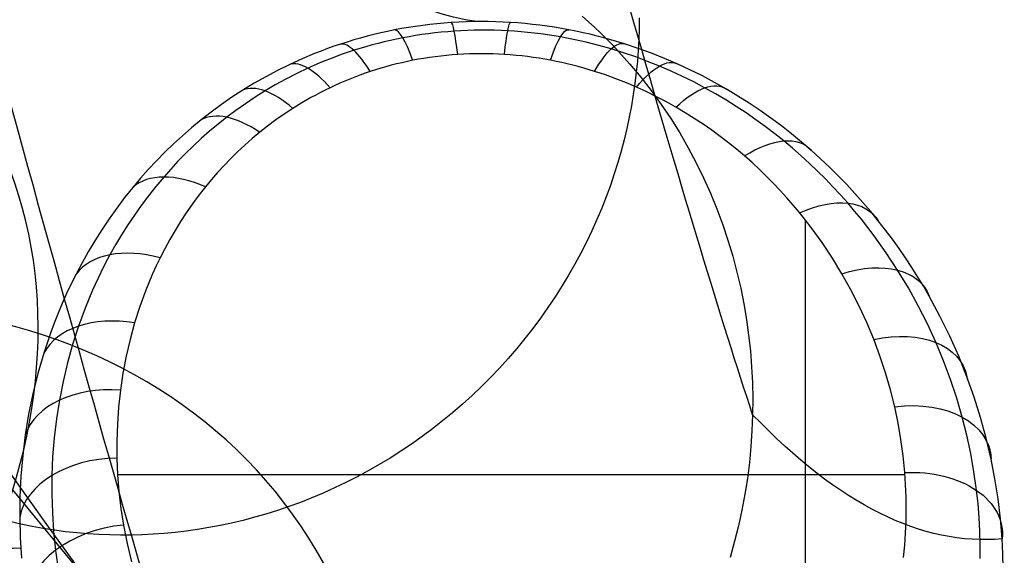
# Model space of a CAD drawing. Extents: x -3677 to -3089, y -67 to 482.
# Tile 9 of 110: x -3568 to -3548, y 14 to 25. Entities that reach past the tile are written whole.
import ezdxf

# ---------------------------------------------------------------- set-up
doc = ezdxf.new("R2010")
doc.units = 0
doc.layers.add('CURVA_ORIGIN', color=125, linetype='CONTINUOUS')

msp = doc.modelspace()

# ---------------------------------------------------------------- linework, layer by layer
at = {"layer": 'CURVA_ORIGIN'}
for p, q in [((-3556.596, 24.58, -116.886), (-3556.467, 24.465, -116.857)), ((-3560.001, 24.37, -157.382), (-3560.145, 24.348, -157.401)), ((-3559.856, 24.39, -157.365), (-3560.001, 24.37, -157.382)), ((-3559.71, 24.408, -157.349), (-3559.856, 24.39, -157.365)), ((-3559.564, 24.424, -157.335), (-3559.71, 24.408, -157.349)), ((-3559.417, 24.437, -157.322), (-3559.564, 24.424, -157.335)), ((-3559.271, 24.448, -157.311), (-3559.417, 24.437, -157.322)), ((-3559.12, 24.457, -157.302), (-3559.271, 24.448, -157.311)), ((-3558.968, 24.463, -157.294), (-3559.12, 24.457, -157.302)), ((-3558.817, 24.467, -157.288), (-3558.968, 24.463, -157.294)), ((-3558.666, 24.468, -157.284), (-3558.817, 24.467, -157.288)), ((-3558.514, 24.467, -157.281), (-3558.666, 24.468, -157.284)), ((-3558.363, 24.464, -157.281), (-3558.514, 24.467, -157.281)), ((-3558.212, 24.458, -157.282), (-3558.363, 24.464, -157.281)), ((-3558.061, 24.45, -157.284), (-3558.212, 24.458, -157.282)), ((-3557.91, 24.439, -157.288), (-3558.061, 24.45, -157.284)), ((-3557.76, 24.426, -157.294), (-3557.91, 24.439, -157.288)), ((-3557.61, 24.411, -157.302), (-3557.76, 24.426, -157.294)), ((-3557.461, 24.393, -157.312), (-3557.61, 24.411, -157.302)), ((-3557.312, 24.373, -157.323), (-3557.461, 24.393, -157.312)), ((-3557.164, 24.351, -157.335), (-3557.312, 24.373, -157.323)), ((-3556.467, 24.465, -116.857), (-3556.339, 24.348, -116.827)), ((-3555.428, 24.545, -91.13), (-3555.43, 24.322, -91.05)), ((-3560.992, 24.168, -157.547), (-3561.129, 24.131, -157.577)), ((-3560.853, 24.203, -157.519), (-3560.992, 24.168, -157.547)), ((-3560.713, 24.236, -157.493), (-3560.853, 24.203, -157.519)), ((-3560.573, 24.267, -157.467), (-3560.713, 24.236, -157.493)), ((-3560.432, 24.296, -157.444), (-3560.573, 24.267, -157.467)), ((-3560.289, 24.323, -157.422), (-3560.432, 24.296, -157.444)), ((-3560.145, 24.348, -157.401), (-3560.289, 24.323, -157.422)), ((-3560.132, 24.159, -158.204), (-3560.261, 24.135, -158.225)), ((-3560.002, 24.181, -158.184), (-3560.132, 24.159, -158.204)), ((-3559.871, 24.201, -158.167), (-3560.002, 24.181, -158.184)), ((-3559.74, 24.219, -158.15), (-3559.871, 24.201, -158.167)), ((-3559.608, 24.235, -158.136), (-3559.74, 24.219, -158.15)), ((-3559.476, 24.249, -158.123), (-3559.608, 24.235, -158.136)), ((-3559.344, 24.261, -158.112), (-3559.476, 24.249, -158.123)), ((-3559.211, 24.272, -158.103), (-3559.344, 24.261, -158.112)), ((-3559.075, 24.28, -158.095), (-3559.211, 24.272, -158.103)), ((-3558.938, 24.286, -158.089), (-3559.075, 24.28, -158.095)), ((-3558.801, 24.29, -158.085), (-3558.938, 24.286, -158.089)), ((-3558.665, 24.292, -158.082), (-3558.801, 24.29, -158.085)), ((-3558.528, 24.292, -158.081), (-3558.665, 24.292, -158.082)), ((-3558.391, 24.289, -158.082), (-3558.528, 24.292, -158.081)), ((-3558.254, 24.285, -158.085), (-3558.391, 24.289, -158.082)), ((-3558.118, 24.278, -158.09), (-3558.254, 24.285, -158.085)), ((-3557.981, 24.27, -158.096), (-3558.118, 24.278, -158.09)), ((-3557.845, 24.259, -158.104), (-3557.981, 24.27, -158.096)), ((-3557.71, 24.246, -158.114), (-3557.845, 24.259, -158.104)), ((-3557.574, 24.232, -158.125), (-3557.71, 24.246, -158.114)), ((-3557.439, 24.215, -158.138), (-3557.574, 24.232, -158.125)), ((-3557.305, 24.196, -158.153), (-3557.439, 24.215, -158.138)), ((-3557.171, 24.176, -158.17), (-3557.305, 24.196, -158.153)), ((-3557.038, 24.153, -158.188), (-3557.171, 24.176, -158.17)), ((-3557.016, 24.326, -157.349), (-3557.164, 24.351, -157.335)), ((-3556.869, 24.3, -157.365), (-3557.016, 24.326, -157.349)), ((-3556.723, 24.271, -157.383), (-3556.869, 24.3, -157.365)), ((-3556.578, 24.24, -157.401), (-3556.723, 24.271, -157.383)), ((-3556.434, 24.207, -157.422), (-3556.578, 24.24, -157.401)), ((-3556.291, 24.171, -157.444), (-3556.434, 24.207, -157.422)), ((-3556.339, 24.348, -116.827), (-3556.214, 24.229, -116.798)), ((-3556.149, 24.134, -157.467), (-3556.291, 24.171, -157.444)), ((-3556.214, 24.229, -116.798), (-3556.091, 24.108, -116.768)), ((-3555.43, 24.322, -91.05), (-3555.438, 24.101, -90.972)), ((-3561.67, 23.962, -157.709), (-3561.803, 23.914, -157.746)), ((-3561.535, 24.007, -157.673), (-3561.67, 23.962, -157.709)), ((-3561.401, 24.05, -157.64), (-3561.535, 24.007, -157.673)), ((-3561.266, 24.092, -157.608), (-3561.401, 24.05, -157.64)), ((-3561.129, 24.131, -157.577), (-3561.266, 24.092, -157.608)), ((-3560.892, 23.989, -158.353), (-3561.016, 23.954, -158.383)), ((-3560.768, 24.022, -158.324), (-3560.892, 23.989, -158.353)), ((-3560.642, 24.053, -158.297), (-3560.768, 24.022, -158.324)), ((-3560.516, 24.082, -158.271), (-3560.642, 24.053, -158.297)), ((-3560.389, 24.11, -158.247), (-3560.516, 24.082, -158.271)), ((-3560.261, 24.135, -158.225), (-3560.389, 24.11, -158.247)), ((-3556.906, 24.129, -158.207), (-3557.038, 24.153, -158.188)), ((-3556.774, 24.103, -158.228), (-3556.906, 24.129, -158.207)), ((-3556.643, 24.075, -158.251), (-3556.774, 24.103, -158.228)), ((-3556.513, 24.045, -158.275), (-3556.643, 24.075, -158.251)), ((-3556.384, 24.013, -158.301), (-3556.513, 24.045, -158.275)), ((-3556.255, 23.98, -158.328), (-3556.384, 24.013, -158.301)), ((-3556.001, 23.909, -158.387), (-3556.255, 23.98, -158.328)), ((-3556.008, 24.095, -157.492), (-3556.149, 24.134, -157.467)), ((-3556.091, 24.108, -116.768), (-3555.97, 23.984, -116.738)), ((-3555.729, 24.011, -157.545), (-3556.008, 24.095, -157.492)), ((-3555.97, 23.984, -116.738), (-3555.851, 23.858, -116.708)), ((-3555.452, 23.919, -157.605), (-3555.729, 24.011, -157.545)), ((-3555.438, 24.101, -90.972), (-3555.45, 23.879, -90.895)), ((-3562.065, 23.814, -157.823), (-3562.321, 23.706, -157.905)), ((-3561.934, 23.865, -157.784), (-3562.065, 23.814, -157.823)), ((-3561.803, 23.914, -157.746), (-3561.934, 23.865, -157.784)), ((-3561.503, 23.798, -158.518), (-3561.622, 23.754, -158.556)), ((-3561.382, 23.839, -158.482), (-3561.503, 23.798, -158.518)), ((-3561.26, 23.88, -158.447), (-3561.382, 23.839, -158.482)), ((-3561.139, 23.918, -158.414), (-3561.26, 23.88, -158.447)), ((-3561.016, 23.954, -158.383), (-3561.139, 23.918, -158.414)), ((-3559.487, 23.763, -158.786), (-3559.602, 23.749, -158.798)), ((-3559.372, 23.775, -158.775), (-3559.487, 23.763, -158.786)), ((-3559.256, 23.786, -158.765), (-3559.372, 23.775, -158.775)), ((-3559.14, 23.794, -158.757), (-3559.256, 23.786, -158.765)), ((-3559.021, 23.801, -158.751), (-3559.14, 23.794, -158.757)), ((-3558.902, 23.806, -158.746), (-3559.021, 23.801, -158.751)), ((-3558.783, 23.809, -158.744), (-3558.902, 23.806, -158.746)), ((-3558.663, 23.81, -158.743), (-3558.783, 23.809, -158.744)), ((-3558.544, 23.81, -158.743), (-3558.663, 23.81, -158.743)), ((-3558.424, 23.807, -158.746), (-3558.544, 23.81, -158.743)), ((-3558.305, 23.802, -158.75), (-3558.424, 23.807, -158.746)), ((-3558.186, 23.796, -158.756), (-3558.305, 23.802, -158.75)), ((-3558.067, 23.787, -158.764), (-3558.186, 23.796, -158.756)), ((-3557.948, 23.777, -158.773), (-3558.067, 23.787, -158.764)), ((-3557.83, 23.765, -158.784), (-3557.948, 23.777, -158.773)), ((-3557.712, 23.751, -158.797), (-3557.83, 23.765, -158.784)), ((-3555.749, 23.83, -158.451), (-3556.001, 23.909, -158.387)), ((-3555.851, 23.858, -116.708), (-3555.619, 23.599, -116.647)), ((-3555.5, 23.745, -158.521), (-3555.749, 23.83, -158.451)), ((-3555.45, 23.879, -90.895), (-3555.467, 23.656, -90.817)), ((-3555.18, 23.82, -157.67), (-3555.452, 23.919, -157.605)), ((-3554.914, 23.714, -157.739), (-3555.18, 23.82, -157.67)), ((-3562.572, 23.592, -157.992), (-3562.822, 23.469, -158.086)), ((-3562.321, 23.706, -157.905), (-3562.572, 23.592, -157.992)), ((-3561.974, 23.614, -158.676), (-3562.202, 23.514, -158.763)), ((-3561.858, 23.662, -158.635), (-3561.974, 23.614, -158.676)), ((-3561.741, 23.709, -158.595), (-3561.858, 23.662, -158.635)), ((-3561.622, 23.754, -158.556), (-3561.741, 23.709, -158.595)), ((-3560.498, 23.573, -158.958), (-3560.607, 23.543, -158.984)), ((-3560.389, 23.601, -158.932), (-3560.498, 23.573, -158.958)), ((-3560.279, 23.627, -158.909), (-3560.389, 23.601, -158.932)), ((-3560.168, 23.652, -158.886), (-3560.279, 23.627, -158.909)), ((-3560.056, 23.675, -158.866), (-3560.168, 23.652, -158.886)), ((-3559.944, 23.696, -158.846), (-3560.056, 23.675, -158.866)), ((-3559.83, 23.715, -158.829), (-3559.944, 23.696, -158.846)), ((-3559.716, 23.733, -158.813), (-3559.83, 23.715, -158.829)), ((-3559.602, 23.749, -158.798), (-3559.716, 23.733, -158.813)), ((-3557.594, 23.735, -158.811), (-3557.712, 23.751, -158.797)), ((-3557.477, 23.717, -158.827), (-3557.594, 23.735, -158.811)), ((-3557.36, 23.698, -158.844), (-3557.477, 23.717, -158.827)), ((-3557.244, 23.677, -158.864), (-3557.36, 23.698, -158.844)), ((-3557.129, 23.654, -158.884), (-3557.244, 23.677, -158.864)), ((-3557.014, 23.63, -158.906), (-3557.129, 23.654, -158.884)), ((-3556.9, 23.604, -158.93), (-3557.014, 23.63, -158.906)), ((-3556.787, 23.576, -158.955), (-3556.9, 23.604, -158.93)), ((-3556.674, 23.547, -158.982), (-3556.787, 23.576, -158.955)), ((-3555.619, 23.599, -116.647), (-3555.396, 23.332, -116.587)), ((-3555.256, 23.654, -158.596), (-3555.5, 23.745, -158.521)), ((-3555.467, 23.656, -90.817), (-3555.489, 23.431, -90.74)), ((-3555.016, 23.558, -158.676), (-3555.256, 23.654, -158.596)), ((-3554.778, 23.455, -158.761), (-3555.016, 23.558, -158.676)), ((-3554.652, 23.601, -157.814), (-3554.914, 23.714, -157.739)), ((-3554.392, 23.481, -157.894), (-3554.652, 23.601, -157.814)), ((-3562.822, 23.469, -158.086), (-3563.066, 23.34, -158.184)), ((-3562.43, 23.405, -158.856), (-3562.652, 23.291, -158.954)), ((-3562.202, 23.514, -158.763), (-3562.43, 23.405, -158.856)), ((-3561.139, 23.371, -159.14), (-3561.244, 23.332, -159.176)), ((-3561.034, 23.409, -159.106), (-3561.139, 23.371, -159.14)), ((-3560.928, 23.445, -159.073), (-3561.034, 23.409, -159.106)), ((-3560.822, 23.48, -159.042), (-3560.928, 23.445, -159.073)), ((-3560.715, 23.512, -159.013), (-3560.822, 23.48, -159.042)), ((-3560.607, 23.543, -158.984), (-3560.715, 23.512, -159.013)), ((-3556.562, 23.516, -159.009), (-3556.674, 23.547, -158.982)), ((-3556.451, 23.483, -159.039), (-3556.562, 23.516, -159.009)), ((-3556.341, 23.449, -159.069), (-3556.451, 23.483, -159.039)), ((-3556.23, 23.414, -159.102), (-3556.341, 23.449, -159.069)), ((-3556.121, 23.377, -159.135), (-3556.23, 23.414, -159.102)), ((-3555.904, 23.298, -159.206), (-3556.121, 23.377, -159.135)), ((-3555.489, 23.431, -90.74), (-3555.516, 23.204, -90.662)), ((-3554.544, 23.346, -158.851), (-3554.778, 23.455, -158.761)), ((-3554.138, 23.355, -157.979), (-3554.392, 23.481, -157.894)), ((-3553.89, 23.223, -158.068), (-3554.138, 23.355, -157.979)), ((-3563.303, 23.205, -158.286), (-3563.534, 23.064, -158.392)), ((-3563.066, 23.34, -158.184), (-3563.303, 23.205, -158.286)), ((-3562.869, 23.172, -159.056), (-3563.08, 23.048, -159.163)), ((-3562.652, 23.291, -158.954), (-3562.869, 23.172, -159.056)), ((-3561.65, 23.161, -159.331), (-3561.749, 23.115, -159.372)), ((-3561.55, 23.206, -159.29), (-3561.65, 23.161, -159.331)), ((-3561.449, 23.249, -159.251), (-3561.55, 23.206, -159.29)), ((-3561.347, 23.291, -159.212), (-3561.449, 23.249, -159.251)), ((-3561.244, 23.332, -159.176), (-3561.347, 23.291, -159.212)), ((-3555.692, 23.214, -159.282), (-3555.904, 23.298, -159.206)), ((-3555.483, 23.125, -159.363), (-3555.692, 23.214, -159.282)), ((-3555.516, 23.204, -90.662), (-3555.549, 22.975, -90.585)), ((-3555.396, 23.332, -116.587), (-3555.182, 23.057, -116.525)), ((-3554.315, 23.232, -158.945), (-3554.544, 23.346, -158.851)), ((-3554.091, 23.114, -159.044), (-3554.315, 23.232, -158.945)), ((-3553.647, 23.086, -158.161), (-3553.89, 23.223, -158.068)), ((-3563.534, 23.064, -158.392), (-3563.757, 22.92, -158.502)), ((-3563.08, 23.048, -159.163), (-3563.283, 22.92, -159.272)), ((-3562.044, 22.965, -159.507), (-3562.14, 22.913, -159.555)), ((-3561.947, 23.016, -159.461), (-3562.044, 22.965, -159.507)), ((-3561.848, 23.066, -159.416), (-3561.947, 23.016, -159.461)), ((-3561.749, 23.115, -159.372), (-3561.848, 23.066, -159.416)), ((-3555.549, 22.975, -90.585), (-3555.588, 22.746, -90.507)), ((-3555.275, 23.03, -159.449), (-3555.483, 23.125, -159.363)), ((-3555.072, 22.93, -159.539), (-3555.275, 23.03, -159.449)), ((-3555.182, 23.057, -116.525), (-3554.978, 22.773, -116.463)), ((-3553.872, 22.991, -159.145), (-3554.091, 23.114, -159.044)), ((-3553.658, 22.864, -159.251), (-3553.872, 22.991, -159.145)), ((-3553.41, 22.944, -158.257), (-3553.647, 23.086, -158.161)), ((-3563.973, 22.77, -158.614), (-3564.183, 22.616, -158.73)), ((-3563.757, 22.92, -158.502), (-3563.973, 22.77, -158.614)), ((-3563.481, 22.788, -159.386), (-3563.674, 22.651, -159.503)), ((-3563.283, 22.92, -159.272), (-3563.481, 22.788, -159.386)), ((-3562.328, 22.805, -159.653), (-3562.511, 22.692, -159.755)), ((-3562.14, 22.913, -159.555), (-3562.328, 22.805, -159.653)), ((-3554.873, 22.825, -159.634), (-3555.072, 22.93, -159.539)), ((-3554.978, 22.773, -116.463), (-3554.785, 22.485, -116.402)), ((-3554.678, 22.717, -159.732), (-3554.873, 22.825, -159.634)), ((-3553.449, 22.733, -159.36), (-3553.658, 22.864, -159.251)), ((-3553.18, 22.798, -158.357), (-3553.41, 22.944, -158.257)), ((-3552.954, 22.647, -158.461), (-3553.18, 22.798, -158.357)), ((-3564.183, 22.616, -158.73), (-3564.386, 22.458, -158.849)), ((-3563.674, 22.651, -159.503), (-3563.861, 22.511, -159.623)), ((-3562.688, 22.575, -159.86), (-3562.86, 22.455, -159.969)), ((-3562.511, 22.692, -159.755), (-3562.688, 22.575, -159.86)), ((-3555.588, 22.746, -90.507), (-3555.632, 22.515, -90.431)), ((-3554.488, 22.604, -159.834), (-3554.678, 22.717, -159.732)), ((-3554.302, 22.488, -159.94), (-3554.488, 22.604, -159.834)), ((-3553.244, 22.599, -159.472), (-3553.449, 22.733, -159.36)), ((-3553.045, 22.46, -159.588), (-3553.244, 22.599, -159.472)), ((-3552.735, 22.492, -158.568), (-3552.954, 22.647, -158.461)), ((-3564.386, 22.458, -158.849), (-3564.581, 22.297, -158.97)), ((-3564.041, 22.369, -159.745), (-3564.215, 22.223, -159.869)), ((-3563.861, 22.511, -159.623), (-3564.041, 22.369, -159.745)), ((-3562.86, 22.455, -159.969), (-3563.027, 22.331, -160.081)), ((-3555.632, 22.515, -90.431), (-3555.682, 22.283, -90.354)), ((-3554.785, 22.485, -116.402), (-3554.601, 22.19, -116.341)), ((-3554.121, 22.367, -160.048), (-3554.302, 22.488, -159.94)), ((-3553.944, 22.244, -160.16), (-3554.121, 22.367, -160.048)), ((-3552.85, 22.318, -159.706), (-3553.045, 22.46, -159.588)), ((-3552.521, 22.333, -158.678), (-3552.735, 22.492, -158.568)), ((-3564.581, 22.297, -158.97), (-3564.77, 22.132, -159.093)), ((-3564.215, 22.223, -159.869), (-3564.384, 22.074, -159.997)), ((-3563.188, 22.203, -160.197), (-3563.344, 22.073, -160.314)), ((-3563.027, 22.331, -160.081), (-3563.188, 22.203, -160.197)), ((-3555.682, 22.283, -90.354), (-3555.738, 22.05, -90.278)), ((-3554.601, 22.19, -116.341), (-3554.427, 21.887, -116.279)), ((-3553.771, 22.117, -160.275), (-3553.944, 22.244, -160.16)), ((-3552.659, 22.173, -159.827), (-3552.85, 22.318, -159.706)), ((-3552.474, 22.025, -159.951), (-3552.659, 22.173, -159.827)), ((-3552.313, 22.17, -158.791), (-3552.521, 22.333, -158.678)), ((-3552.111, 22.003, -158.907), (-3552.313, 22.17, -158.791)), ((-3564.953, 21.964, -159.219), (-3565.13, 21.793, -159.348)), ((-3564.77, 22.132, -159.093), (-3564.953, 21.964, -159.219)), ((-3564.384, 22.074, -159.997), (-3564.548, 21.922, -160.127)), ((-3563.344, 22.073, -160.314), (-3563.494, 21.94, -160.435)), ((-3555.738, 22.05, -90.278), (-3555.799, 21.817, -90.202)), ((-3553.602, 21.987, -160.393), (-3553.771, 22.117, -160.275)), ((-3553.437, 21.854, -160.513), (-3553.602, 21.987, -160.393)), ((-3552.295, 21.875, -160.076), (-3552.474, 22.025, -159.951)), ((-3551.913, 21.834, -159.025), (-3552.111, 22.003, -158.907)), ((-3565.13, 21.793, -159.348), (-3565.301, 21.619, -159.478)), ((-3564.706, 21.767, -160.259), (-3564.86, 21.609, -160.394)), ((-3564.548, 21.922, -160.127), (-3564.706, 21.767, -160.259)), ((-3563.64, 21.804, -160.558), (-3563.781, 21.666, -160.683)), ((-3563.494, 21.94, -160.435), (-3563.64, 21.804, -160.558)), ((-3555.799, 21.817, -90.202), (-3555.866, 21.584, -90.127)), ((-3554.427, 21.887, -116.279), (-3554.263, 21.579, -116.218)), ((-3553.277, 21.718, -160.636), (-3553.437, 21.854, -160.513)), ((-3552.12, 21.722, -160.204), (-3552.295, 21.875, -160.076)), ((-3551.724, 21.662, -159.145), (-3551.913, 21.834, -159.025)), ((-3565.301, 21.619, -159.478), (-3565.466, 21.442, -159.611)), ((-3564.86, 21.609, -160.394), (-3565.008, 21.449, -160.531)), ((-3563.781, 21.666, -160.683), (-3563.917, 21.525, -160.811)), ((-3555.866, 21.584, -90.127), (-3555.94, 21.35, -90.053)), ((-3554.263, 21.579, -116.218), (-3554.113, 21.27, -116.157)), ((-3553.122, 21.581, -160.76), (-3553.277, 21.718, -160.636)), ((-3552.972, 21.441, -160.886), (-3553.122, 21.581, -160.76)), ((-3551.95, 21.567, -160.334), (-3552.12, 21.722, -160.204)), ((-3551.785, 21.409, -160.466), (-3551.95, 21.567, -160.334)), ((-3551.539, 21.488, -159.268), (-3551.724, 21.662, -159.145)), ((-3565.466, 21.442, -159.611), (-3565.625, 21.262, -159.745)), ((-3565.008, 21.449, -160.531), (-3565.151, 21.287, -160.669)), ((-3564.049, 21.381, -160.941), (-3564.176, 21.235, -161.073)), ((-3563.917, 21.525, -160.811), (-3564.049, 21.381, -160.941)), ((-3555.94, 21.35, -90.053), (-3556.019, 21.116, -89.979)), ((-3552.825, 21.299, -161.015), (-3552.972, 21.441, -160.886)), ((-3551.623, 21.249, -160.6), (-3551.785, 21.409, -160.466)), ((-3551.36, 21.311, -159.392), (-3551.539, 21.488, -159.268)), ((-3565.625, 21.262, -159.745), (-3565.779, 21.08, -159.882)), ((-3565.151, 21.287, -160.669), (-3565.311, 21.096, -160.832)), ((-3564.176, 21.235, -161.073), (-3564.298, 21.087, -161.207)), ((-3554.113, 21.27, -116.157), (-3553.972, 20.956, -116.097)), ((-3552.683, 21.155, -161.145), (-3552.825, 21.299, -161.015)), ((-3552.544, 21.009, -161.278), (-3552.683, 21.155, -161.145)), ((-3551.467, 21.087, -160.736), (-3551.623, 21.249, -160.6)), ((-3551.186, 21.132, -159.519), (-3551.36, 21.311, -159.392)), ((-3565.779, 21.08, -159.882), (-3565.95, 20.866, -160.042)), ((-3565.311, 21.096, -160.832), (-3565.464, 20.903, -160.998)), ((-3564.298, 21.087, -161.207), (-3564.434, 20.913, -161.365)), ((-3556.019, 21.116, -89.979), (-3556.105, 20.883, -89.907)), ((-3553.972, 20.956, -116.097), (-3553.841, 20.636, -116.037)), ((-3552.409, 20.86, -161.412), (-3552.544, 21.009, -161.278)), ((-3551.314, 20.922, -160.874), (-3551.467, 21.087, -160.736)), ((-3551.017, 20.95, -159.648), (-3551.186, 21.132, -159.519)), ((-3550.853, 20.766, -159.778), (-3551.017, 20.95, -159.648)), ((-3565.95, 20.866, -160.042), (-3566.113, 20.65, -160.204)), ((-3565.464, 20.903, -160.998), (-3565.611, 20.707, -161.165)), ((-3564.434, 20.913, -161.365), (-3564.565, 20.736, -161.524)), ((-3556.105, 20.883, -89.907), (-3556.196, 20.65, -89.835)), ((-3552.279, 20.71, -161.548), (-3552.409, 20.86, -161.412)), ((-3551.166, 20.756, -161.014), (-3551.314, 20.922, -160.874)), ((-3551.024, 20.59, -161.153), (-3551.166, 20.756, -161.014)), ((-3550.694, 20.579, -159.911), (-3550.853, 20.766, -159.778)), ((-3566.113, 20.65, -160.204), (-3566.269, 20.43, -160.369)), ((-3565.611, 20.707, -161.165), (-3565.751, 20.508, -161.335)), ((-3564.689, 20.557, -161.686), (-3564.807, 20.376, -161.85)), ((-3564.565, 20.736, -161.524), (-3564.689, 20.557, -161.686)), ((-3556.196, 20.65, -89.835), (-3556.294, 20.418, -89.764)), ((-3553.841, 20.636, -116.037), (-3553.721, 20.312, -115.977)), ((-3552.152, 20.558, -161.685), (-3552.279, 20.71, -161.548)), ((-3552.03, 20.407, -161.822), (-3552.152, 20.558, -161.685)), ((-3550.887, 20.422, -161.293), (-3551.024, 20.59, -161.153)), ((-3550.54, 20.391, -160.045), (-3550.694, 20.579, -159.911)), ((-3566.269, 20.43, -160.369), (-3566.418, 20.208, -160.535)), ((-3565.751, 20.508, -161.335), (-3565.885, 20.308, -161.506)), ((-3564.807, 20.376, -161.85), (-3564.92, 20.193, -162.016)), ((-3556.294, 20.418, -89.764), (-3556.398, 20.186, -89.694)), ((-3552.036, 20.41, -161.819), (-3552.036, 8.977, -172.164)), ((-3551.913, 20.254, -161.961), (-3552.03, 20.407, -161.822)), ((-3550.753, 20.253, -161.436), (-3550.887, 20.422, -161.293)), ((-3550.394, 20.203, -160.179), (-3550.54, 20.391, -160.045)), ((-3566.418, 20.208, -160.535), (-3566.559, 19.984, -160.703)), ((-3565.885, 20.308, -161.506), (-3566.013, 20.105, -161.679)), ((-3564.92, 20.193, -162.016), (-3565.027, 20.008, -162.183)), ((-3556.398, 20.186, -89.694), (-3556.508, 19.956, -89.626)), ((-3553.721, 20.312, -115.977), (-3553.614, 19.992, -115.919)), ((-3551.689, 19.944, -162.241), (-3551.913, 20.254, -161.961)), ((-3550.624, 20.082, -161.579), (-3550.753, 20.253, -161.436)), ((-3550.252, 20.014, -160.315), (-3550.394, 20.203, -160.179)), ((-3566.559, 19.984, -160.703), (-3566.694, 19.758, -160.872)), ((-3566.013, 20.105, -161.679), (-3566.135, 19.9, -161.854)), ((-3565.027, 20.008, -162.183), (-3565.129, 19.821, -162.352)), ((-3556.508, 19.956, -89.626), (-3556.624, 19.728, -89.559)), ((-3553.614, 19.992, -115.919), (-3553.517, 19.668, -115.862)), ((-3551.479, 19.628, -162.527), (-3551.689, 19.944, -162.241)), ((-3550.376, 19.735, -161.87), (-3550.624, 20.082, -161.579)), ((-3550.115, 19.823, -160.452), (-3550.252, 20.014, -160.315)), ((-3566.694, 19.758, -160.872), (-3566.822, 19.53, -161.043)), ((-3566.135, 19.9, -161.854), (-3566.25, 19.694, -162.03)), ((-3565.129, 19.821, -162.352), (-3565.225, 19.633, -162.523)), ((-3550.145, 19.383, -162.167), (-3550.376, 19.735, -161.87)), ((-3549.982, 19.631, -160.59), (-3550.115, 19.823, -160.452)), ((-3566.822, 19.53, -161.043), (-3566.943, 19.3, -161.216)), ((-3566.25, 19.694, -162.03), (-3566.345, 19.515, -162.182)), ((-3565.225, 19.633, -162.523), (-3565.304, 19.47, -162.67)), ((-3556.624, 19.728, -89.559), (-3556.746, 19.501, -89.493)), ((-3553.517, 19.668, -115.862), (-3553.43, 19.341, -115.804)), ((-3551.284, 19.307, -162.817), (-3551.479, 19.628, -162.527)), ((-3549.854, 19.437, -160.73), (-3549.982, 19.631, -160.59)), ((-3566.436, 19.336, -162.335), (-3566.604, 18.973, -162.645)), ((-3566.345, 19.515, -162.182), (-3566.436, 19.336, -162.335)), ((-3565.304, 19.47, -162.67), (-3565.378, 19.306, -162.818)), ((-3556.746, 19.501, -89.493), (-3556.874, 19.276, -89.428)), ((-3553.43, 19.341, -115.804), (-3553.353, 19.011, -115.748)), ((-3549.926, 19.02, -162.471), (-3550.145, 19.383, -162.167)), ((-3549.731, 19.241, -160.871), (-3549.854, 19.437, -160.73)), ((-3566.943, 19.3, -161.216), (-3567.042, 19.101, -161.364)), ((-3565.378, 19.306, -162.818), (-3565.516, 18.975, -163.118)), ((-3556.874, 19.276, -89.428), (-3557.008, 19.053, -89.365)), ((-3551.1, 18.978, -163.115), (-3551.284, 19.307, -162.817)), ((-3549.612, 19.045, -161.013), (-3549.731, 19.241, -160.871)), ((-3567.042, 19.101, -161.364), (-3567.136, 18.902, -161.514)), ((-3566.604, 18.973, -162.645), (-3566.757, 18.607, -162.957)), ((-3565.516, 18.975, -163.118), (-3565.638, 18.641, -163.42)), ((-3557.008, 19.053, -89.365), (-3557.148, 18.833, -89.304)), ((-3553.353, 19.011, -115.748), (-3553.29, 18.693, -115.694)), ((-3550.931, 18.644, -163.417), (-3551.1, 18.978, -163.115)), ((-3549.723, 18.653, -162.78), (-3549.926, 19.02, -162.471)), ((-3549.497, 18.846, -161.157), (-3549.612, 19.045, -161.013)), ((-3567.136, 18.902, -161.514), (-3567.225, 18.701, -161.665)), ((-3557.148, 18.833, -89.304), (-3557.294, 18.616, -89.244)), ((-3549.279, 18.442, -161.451), (-3549.497, 18.846, -161.157)), ((-3567.225, 18.701, -161.665), (-3567.31, 18.499, -161.816)), ((-3566.757, 18.607, -162.957), (-3566.893, 18.237, -163.272)), ((-3565.638, 18.641, -163.42), (-3565.746, 18.305, -163.724)), ((-3557.294, 18.616, -89.244), (-3557.446, 18.401, -89.186)), ((-3553.29, 18.693, -115.694), (-3553.235, 18.373, -115.641)), ((-3550.775, 18.307, -163.722), (-3550.931, 18.644, -163.417)), ((-3549.535, 18.281, -163.093), (-3549.723, 18.653, -162.78)), ((-3567.31, 18.499, -161.816), (-3567.39, 18.296, -161.968)), ((-3557.446, 18.401, -89.186), (-3557.603, 18.189, -89.13)), ((-3553.235, 18.373, -115.641), (-3553.191, 18.051, -115.589)), ((-3549.078, 18.032, -161.749), (-3549.279, 18.442, -161.451)), ((-3567.39, 18.296, -161.968), (-3567.465, 18.093, -162.12)), ((-3566.893, 18.237, -163.272), (-3567.014, 17.861, -163.592)), ((-3565.746, 18.305, -163.724), (-3565.84, 17.963, -164.033)), ((-3557.603, 18.189, -89.13), (-3557.765, 17.981, -89.076)), ((-3550.633, 17.966, -164.03), (-3550.775, 18.307, -163.722)), ((-3549.362, 17.905, -163.409), (-3549.535, 18.281, -163.093)), ((-3567.465, 18.093, -162.12), (-3567.603, 17.683, -162.427)), ((-3565.84, 17.963, -164.033), (-3565.92, 17.619, -164.344)), ((-3557.765, 17.981, -89.076), (-3557.933, 17.777, -89.024)), ((-3553.191, 18.051, -115.589), (-3553.156, 17.728, -115.538)), ((-3550.506, 17.625, -164.339), (-3550.633, 17.966, -164.03)), ((-3548.895, 17.619, -162.051), (-3549.078, 18.032, -161.749)), ((-3567.014, 17.861, -163.592), (-3567.12, 17.483, -163.914)), ((-3557.933, 17.777, -89.024), (-3558.106, 17.576, -88.974)), ((-3553.156, 17.728, -115.538), (-3553.13, 17.403, -115.487)), ((-3549.206, 17.528, -163.727), (-3549.362, 17.905, -163.409)), ((-3567.603, 17.683, -162.427), (-3567.723, 17.268, -162.738)), ((-3565.92, 17.619, -164.344), (-3565.985, 17.274, -164.657)), ((-3558.106, 17.576, -88.974), (-3558.284, 17.379, -88.925)), ((-3550.392, 17.28, -164.651), (-3550.506, 17.625, -164.339)), ((-3549.064, 17.147, -164.048), (-3549.206, 17.528, -163.727)), ((-3548.728, 17.202, -162.356), (-3548.895, 17.619, -162.051)), ((-3567.12, 17.483, -163.914), (-3567.21, 17.102, -164.238)), ((-3558.284, 17.379, -88.925), (-3558.467, 17.187, -88.879)), ((-3553.13, 17.403, -115.487), (-3553.114, 17.077, -115.437)), ((-3567.723, 17.268, -162.738), (-3567.826, 16.851, -163.051)), ((-3565.985, 17.274, -164.657), (-3566.037, 16.927, -164.97)), ((-3558.467, 17.187, -88.879), (-3558.655, 16.999, -88.835)), ((-3550.292, 16.934, -164.964), (-3550.392, 17.28, -164.651)), ((-3548.937, 16.763, -164.372), (-3549.064, 17.147, -164.048)), ((-3548.58, 16.785, -162.663), (-3548.728, 17.202, -162.356)), ((-3567.21, 17.102, -164.238), (-3567.285, 16.719, -164.563)), ((-3566.037, 16.927, -164.97), (-3566.075, 16.58, -165.285)), ((-3558.655, 16.999, -88.835), (-3558.847, 16.816, -88.794)), ((-3553.114, 17.077, -115.437), (-3553.107, 16.751, -115.387)), ((-3550.205, 16.585, -165.28), (-3550.292, 16.934, -164.964)), ((-3567.826, 16.851, -163.051), (-3567.913, 16.432, -163.365)), ((-3567.285, 16.719, -164.563), (-3567.345, 16.336, -164.889)), ((-3558.847, 16.816, -88.794), (-3559.043, 16.637, -88.754)), ((-3553.107, 16.751, -115.387), (-3553.11, 16.424, -115.339)), ((-3548.824, 16.375, -164.698), (-3548.937, 16.763, -164.372)), ((-3548.448, 16.365, -162.973), (-3548.58, 16.785, -162.663)), ((-3566.075, 16.58, -165.285), (-3566.099, 16.232, -165.599)), ((-3559.043, 16.637, -88.754), (-3559.244, 16.464, -88.717)), ((-3550.135, 16.251, -165.582), (-3550.205, 16.585, -165.28)), ((-3567.913, 16.432, -163.365), (-3567.982, 16.011, -163.68)), ((-3567.345, 16.336, -164.889), (-3567.391, 15.951, -165.215)), ((-3559.244, 16.464, -88.717), (-3559.448, 16.296, -88.682)), ((-3553.11, 16.424, -115.339), (-3553.123, 16.097, -115.291)), ((-3548.731, 16.004, -165.01), (-3548.824, 16.375, -164.698)), ((-3548.333, 15.942, -163.285), (-3548.448, 16.365, -162.973)), ((-3566.099, 16.232, -165.599), (-3566.111, 15.884, -165.914)), ((-3559.656, 16.133, -88.65), (-3559.868, 15.975, -88.62)), ((-3559.448, 16.296, -88.682), (-3559.656, 16.133, -88.65)), ((-3550.077, 15.916, -165.885), (-3550.135, 16.251, -165.582)), ((-3567.982, 16.011, -163.68), (-3568.034, 15.59, -163.995)), ((-3567.391, 15.951, -165.215), (-3567.422, 15.565, -165.543)), ((-3559.868, 15.975, -88.62), (-3560.083, 15.823, -88.592)), ((-3553.123, 16.097, -115.291), (-3553.145, 15.77, -115.244)), ((-3550.031, 15.58, -166.19), (-3550.077, 15.916, -165.885)), ((-3548.651, 15.63, -165.325), (-3548.731, 16.004, -165.01)), ((-3548.234, 15.517, -163.6), (-3548.333, 15.942, -163.285)), ((-3566.111, 15.884, -165.914), (-3566.109, 15.536, -166.229)), ((-3560.083, 15.823, -88.592), (-3560.301, 15.677, -88.567)), ((-3553.145, 15.77, -115.244), (-3553.177, 15.444, -115.199)), ((-3568.034, 15.59, -163.995), (-3568.071, 15.168, -164.311)), ((-3567.422, 15.565, -165.543), (-3567.438, 15.178, -165.871)), ((-3566.109, 15.536, -166.229), (-3566.094, 15.192, -166.54)), ((-3560.521, 15.537, -88.544), (-3560.744, 15.402, -88.523)), ((-3560.301, 15.677, -88.567), (-3560.521, 15.537, -88.544)), ((-3549.998, 15.242, -166.495), (-3550.031, 15.58, -166.19)), ((-3548.584, 15.254, -165.642), (-3548.651, 15.63, -165.325)), ((-3548.155, 15.111, -163.901), (-3548.234, 15.517, -163.6)), ((-3567.963, 14.768, -79.1), (-3568.443, 15.446, -77.813)), ((-3560.744, 15.402, -88.523), (-3560.97, 15.273, -88.505)), ((-3553.177, 15.444, -115.199), (-3553.218, 15.119, -115.154)), ((-3568.071, 15.168, -164.311), (-3568.091, 14.745, -164.627)), ((-3567.438, 15.178, -165.871), (-3567.44, 14.796, -166.194)), ((-3566.095, 15.201, -166.532), (-3549.994, 15.201, -166.532)), ((-3566.094, 15.192, -166.54), (-3566.066, 14.85, -166.85)), ((-3561.197, 15.151, -88.489), (-3561.426, 15.034, -88.476)), ((-3560.97, 15.273, -88.505), (-3561.197, 15.151, -88.489)), ((-3553.218, 15.119, -115.154), (-3553.269, 14.795, -115.111)), ((-3549.981, 14.994, -166.719), (-3549.998, 15.242, -166.495)), ((-3548.532, 14.877, -165.959), (-3548.584, 15.254, -165.642)), ((-3548.091, 14.703, -164.205), (-3548.155, 15.111, -163.901)), ((-3561.657, 14.924, -88.465), (-3561.889, 14.82, -88.457)), ((-3561.426, 15.034, -88.476), (-3561.657, 14.924, -88.465)), ((-3549.971, 14.746, -166.944), (-3549.981, 14.994, -166.719)), ((-3566.265, 12.496, -50.833), (-3568.237, 14.887, -47.222)), ((-3568.091, 14.745, -164.627), (-3568.095, 14.322, -164.943)), ((-3567.507, 14.127, -80.372), (-3567.963, 14.768, -79.1)), ((-3567.44, 14.796, -166.194), (-3567.428, 14.413, -166.518)), ((-3566.066, 14.85, -166.85), (-3566.026, 14.507, -167.16)), ((-3562.122, 14.722, -88.45), (-3562.356, 14.63, -88.446)), ((-3561.889, 14.82, -88.457), (-3562.122, 14.722, -88.45)), ((-3553.269, 14.795, -115.111), (-3553.329, 14.472, -115.068)), ((-3549.968, 14.498, -167.169), (-3549.971, 14.746, -166.944)), ((-3548.501, 14.598, -166.194), (-3548.532, 14.877, -165.959)), ((-3548.042, 14.293, -164.509), (-3548.091, 14.703, -164.205)), ((-3566.026, 14.507, -167.16), (-3565.973, 14.166, -167.469)), ((-3562.59, 14.544, -88.445), (-3562.825, 14.464, -88.445)), ((-3562.356, 14.63, -88.446), (-3562.59, 14.544, -88.445)), ((-3549.972, 14.249, -167.393), (-3549.968, 14.498, -167.169)), ((-3548.479, 14.319, -166.428), (-3548.501, 14.598, -166.194)), ((-3568.095, 14.322, -164.943), (-3568.083, 13.905, -165.254)), ((-3567.428, 14.413, -166.518), (-3567.403, 14.031, -166.841)), ((-3563.294, 14.324, -88.453), (-3563.529, 14.262, -88.46)), ((-3563.06, 14.391, -88.448), (-3563.294, 14.324, -88.453)), ((-3562.825, 14.464, -88.445), (-3563.06, 14.391, -88.448)), ((-3553.329, 14.472, -115.068), (-3553.399, 14.151, -115.027)), ((-3548.464, 14.039, -166.664), (-3548.479, 14.319, -166.428)), ((-3568.074, 14.186, -88.993), (-3568.303, 14.24, -89.041)), ((-3567.844, 14.138, -88.948), (-3568.074, 14.186, -88.993)), ((-3567.615, 14.097, -88.905), (-3567.844, 14.138, -88.948)), ((-3567.386, 14.06, -88.863), (-3567.615, 14.097, -88.905)), ((-3566.642, 12.936, -82.898), (-3567.507, 14.127, -80.372)), ((-3565.973, 14.166, -167.469), (-3565.899, 13.787, -167.811)), ((-3564.228, 14.113, -88.493), (-3564.459, 14.075, -88.508)), ((-3563.996, 14.157, -88.48), (-3564.228, 14.113, -88.493)), ((-3563.763, 14.207, -88.469), (-3563.996, 14.157, -88.48)), ((-3563.529, 14.262, -88.46), (-3563.763, 14.207, -88.469)), ((-3553.399, 14.151, -115.027), (-3553.478, 13.833, -114.987)), ((-3549.982, 14.001, -167.618), (-3549.972, 14.249, -167.393)), ((-3548.007, 13.883, -164.815), (-3548.042, 14.293, -164.509)), ((-3568.083, 13.905, -165.254), (-3568.056, 13.489, -165.565)), ((-3567.403, 14.031, -166.841), (-3567.363, 13.648, -167.164)), ((-3567.158, 14.03, -88.824), (-3567.386, 14.06, -88.863)), ((-3566.931, 14.005, -88.788), (-3567.158, 14.03, -88.824)), ((-3566.704, 13.986, -88.753), (-3566.931, 14.005, -88.788)), ((-3566.479, 13.972, -88.72), (-3566.704, 13.986, -88.753)), ((-3566.256, 13.963, -88.689), (-3566.479, 13.972, -88.72)), ((-3566.033, 13.959, -88.66), (-3566.256, 13.963, -88.689)), ((-3565.813, 13.96, -88.634), (-3566.033, 13.959, -88.66)), ((-3565.592, 13.966, -88.609), (-3565.813, 13.96, -88.634)), ((-3565.369, 13.978, -88.585), (-3565.592, 13.966, -88.609)), ((-3565.144, 13.994, -88.563), (-3565.369, 13.978, -88.585)), ((-3564.917, 14.015, -88.543), (-3565.144, 13.994, -88.563)), ((-3564.689, 14.043, -88.525), (-3564.917, 14.015, -88.543)), ((-3564.459, 14.075, -88.508), (-3564.689, 14.043, -88.525)), ((-3550, 13.753, -167.842), (-3549.982, 14.001, -167.618)), ((-3548.456, 13.759, -166.899), (-3548.464, 14.039, -166.664)), ((-3565.899, 13.787, -167.811), (-3565.809, 13.41, -168.152)), ((-3553.478, 13.833, -114.987), (-3553.571, 13.501, -114.946)), ((-3550.024, 13.505, -168.067), (-3550, 13.753, -167.842)), ((-3548.456, 13.478, -167.135), (-3548.456, 13.759, -166.899)), ((-3547.992, 13.582, -165.04), (-3548.007, 13.883, -164.815)), ((-3567.363, 13.648, -167.164), (-3567.302, 13.222, -167.523)), ((-3547.985, 13.28, -165.266), (-3547.992, 13.582, -165.04))]:
    msp.add_line(p, q, dxfattribs=at)
at = {"layer": 'CURVA_ORIGIN', "extrusion": (0.347423, -0.524596, -0.777236)}
msp.add_circle((-2976.736, -1580.166, -1210.794), 13.756, dxfattribs=at)
at = {"layer": 'CURVA_ORIGIN', "extrusion": (0.311345, -0.460718, -0.831145)}
msp.add_circle((-2957.455, -1704.657, -1060.195), 13.801, dxfattribs=at)
at = {"layer": 'CURVA_ORIGIN', "extrusion": (0.26119, -0.364144, -0.893968)}
msp.add_circle((-2900.305, -1894.859, -862.172), 13.937, dxfattribs=at)
at = {"layer": 'CURVA_ORIGIN', "extrusion": (-0.97363, -0.227124, -0.021432)}
for centre, radius, start, end in [((-977.968, -78.571, 3458.156), 159.231, 13.56194, 32.22303), ((-976.772, -78.626, 3470.511), 166.09, 13.32425, 32.24152)]:
    msp.add_arc(centre, radius, start, end, dxfattribs=at)
at = {"layer": 'CURVA_ORIGIN', "extrusion": (-0.992685, -0.069364, -0.098822)}
for centre, radius, start, end in [((-677.094, 186.488, 3546.541), 404.696, 1.08419, 6.71383), ((-675.968, 186.496, 3537.377), 414.805, 359.88511, 6.76846), ((-675.635, 186.496, 3557.366), 413.264, 0.07696, 6.81038)]:
    msp.add_arc(centre, radius, start, end, dxfattribs=at)
at = {"layer": 'CURVA_ORIGIN', "extrusion": (0.996021, 0.06609, 0.059792)}
msp.add_arc((258.047, 55.259, -3552.897), 2, 312.0238, 358.9317, dxfattribs=at)
at = {"layer": 'CURVA_ORIGIN', "extrusion": (0.996413, -0.062763, -0.056771)}
msp.add_arc((-201.274, -358.701, -3537.902), 2, 312.0351, 359.6804, dxfattribs=at)
at = {"layer": 'CURVA_ORIGIN', "extrusion": (0.966581, 0.190103, 0.171993)}
msp.add_arc((708.928, 445.017, -3463.907), 2, 311.1704, 358.2155, dxfattribs=at)
at = {"layer": 'CURVA_ORIGIN', "extrusion": (0.968838, -0.183673, -0.166185)}
msp.add_arc((-640.637, -736.698, -3424.341), 2, 311.2366, 0.4444, dxfattribs=at)
at = {"layer": 'CURVA_ORIGIN', "extrusion": (0.912619, 0.303158, 0.274266)}
msp.add_arc((1143.545, 773.385, -3286.291), 2, 309.5464, 357.5162, dxfattribs=at)
at = {"layer": 'CURVA_ORIGIN', "extrusion": (0.920391, -0.289961, -0.262303)}
msp.add_arc((-1047.531, -1043.54, -3238.3), 2, 309.7851, 1.2191, dxfattribs=at)
at = {"layer": 'CURVA_ORIGIN', "extrusion": (0.840919, 0.401302, 0.363059)}
msp.add_arc((1553.657, 1016.526, -3043.728), 2, 307.2648, 356.8292, dxfattribs=at)
at = {"layer": 'CURVA_ORIGIN', "extrusion": (0.858686, -0.380009, -0.343878)}
msp.add_arc((-1418.946, -1269.342, -3007.029), 2, 307.8442, 2.004, dxfattribs=at)
at = {"layer": 'CURVA_ORIGIN', "extrusion": (0.758527, 0.4832, 0.437212)}
msp.add_arc((1932.045, 1166.314, -2761.143), 2, 304.4615, 356.1592, dxfattribs=at)
at = {"layer": 'CURVA_ORIGIN', "extrusion": (0.789864, -0.454822, -0.411402)}
msp.add_arc((-1755.288, -1415.94, -2752.329), 2, 305.5501, 2.7839, dxfattribs=at)
at = {"layer": 'CURVA_ORIGIN', "extrusion": (0.674088, 0.547778, 0.495525)}
msp.add_arc((2263.31, 1225.886, -2469.123), 2, 301.3777, 355.5341, dxfattribs=at)
at = {"layer": 'CURVA_ORIGIN', "extrusion": (0.649984, -0.563562, -0.509823)}
msp.add_arc((-2312.326, -1512.432, -2239.915), 2, 300.4583, 4.2498, dxfattribs=at)
at = {"layer": 'CURVA_ORIGIN', "extrusion": (0.512665, 0.636711, 0.575998)}
msp.add_arc((2788.608, 1148.133, -1906.72), 2, 294.883, 354.4553, dxfattribs=at)
at = {"layer": 'CURVA_ORIGIN', "extrusion": (0.518241, -0.634194, -0.57378)}
msp.add_arc((-2738.426, -1429.419, -1761.135), 2, 295.1213, 5.5003, dxfattribs=at)
at = {"layer": 'CURVA_ORIGIN', "extrusion": (0.344565, 0.69615, 0.629802)}
msp.add_arc((3203.367, 860.628, -1317.141), 2, 287.3149, 353.4988, dxfattribs=at)
at = {"layer": 'CURVA_ORIGIN', "extrusion": (0.396994, -0.680605, -0.61577)}
msp.add_arc((-3058.523, -1238.475, -1322.72), 2, 289.7574, 6.4739, dxfattribs=at)
at = {"layer": 'CURVA_ORIGIN', "extrusion": (0.21539, 0.724125, 0.655172)}
msp.add_arc((3422.592, 532.831, -862.04), 2, 281.0273, 352.9259, dxfattribs=at)
at = {"layer": 'CURVA_ORIGIN', "extrusion": (0.280444, -0.711781, -0.643987)}
msp.add_arc((-3297.374, -972.512, -902.907), 2, 284.2376, 7.1685, dxfattribs=at)
at = {"layer": 'CURVA_ORIGIN', "extrusion": (0.095261, 0.738172, 0.667853)}
msp.add_arc((3538.703, 172.811, -437.386), 2, 274.9261, 352.5584, dxfattribs=at)
at = {"layer": 'CURVA_ORIGIN', "extrusion": (0.167611, -0.731048, -0.661419)}
msp.add_arc((-3457.012, -657.44, -497.86), 2, 278.6231, 7.5488, dxfattribs=at)
at = {"layer": 'CURVA_ORIGIN', "extrusion": (-0.018487, 0.741407, 0.670801)}
msp.add_arc((3564.647, -191.331, -34.061), 2, 269.0417, 352.3862, dxfattribs=at)
at = {"layer": 'CURVA_ORIGIN', "extrusion": (0.059825, -0.740208, -0.669712)}
msp.add_arc((-3537.34, -323.347, -112.157), 2, 273.0982, 7.6116, dxfattribs=at)
at = {"layer": 'CURVA_ORIGIN', "extrusion": (-0.128069, 0.735435, 0.665383)}
msp.add_arc((3510.903, -539.379, 355.678), 2, 263.3905, 352.3929, dxfattribs=at)

doc.saveas('drawing.dxf')
